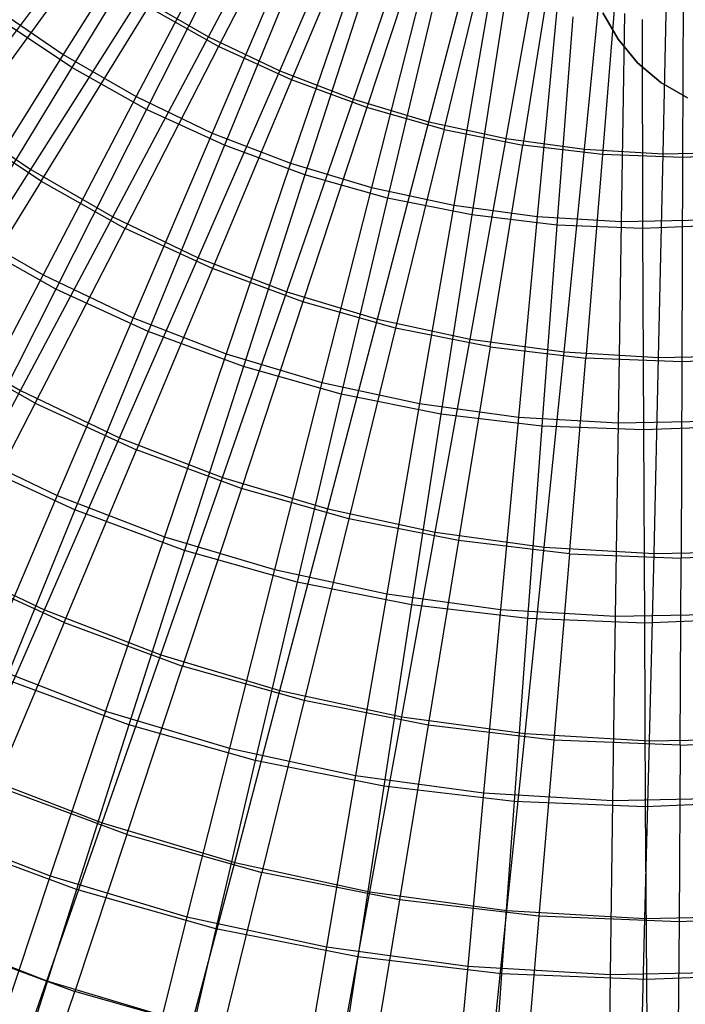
# Model space of a CAD drawing. Extents: x 0.05 to 6.09, y -3 to 3.03.
# Tile 10 of 124: x 2.39 to 3.1, y -1.96 to -0.92. Entities that reach past the tile are written whole.
import ezdxf

# ---------------------------------------------------------------- set-up
doc = ezdxf.new("R2010")
doc.units = 0
doc.header["$MEASUREMENT"] = 0
doc.layers.get('0').update_dxf_attribs({"color": 13, "linetype": 'CONTINUOUS'})

# ---------------------------------------------------------------- blocks, each defined once
blk = doc.blocks.new('PROFILE_SNOW_BALL_PLAFON_P')
at = {"color": 0}
for p, q in [((3.0256, -0.9412, 7.4528), (3.0095, -0.9132, 7.4528)), ((3.0095, -0.9132, 7.2953), (3.0256, -0.9412, 7.2953)), ((3.0095, -0.9132, 7.2953), (3.0256, -0.9412, 7.2953)), ((3.0256, -0.9412, 7.4528), (3.0095, -0.9132, 7.4528)), ((3.0462, -0.966, 7.4528), (3.0256, -0.9412, 7.4528)), ((3.0256, -0.9412, 7.4528), (3.0256, -0.9412, 7.2953)), ((3.0256, -0.9412, 7.2953), (3.0462, -0.966, 7.2953)), ((3.0256, -0.9412, 7.4528), (3.0256, -0.9412, 7.2953)), ((3.0256, -0.9412, 7.2953), (3.0462, -0.966, 7.2953)), ((3.0462, -0.966, 7.4528), (3.0256, -0.9412, 7.4528)), ((3.0708, -0.9868, 7.4528), (3.0462, -0.966, 7.4528)), ((3.0462, -0.966, 7.4528), (3.0462, -0.966, 7.2953)), ((3.0462, -0.966, 7.2953), (3.0708, -0.9868, 7.2953)), ((3.0462, -0.966, 7.4528), (3.0462, -0.966, 7.2953)), ((3.0462, -0.966, 7.2953), (3.0708, -0.9868, 7.2953)), ((3.0708, -0.9868, 7.4528), (3.0462, -0.966, 7.4528)), ((3.0987, -1.0031, 7.4528), (3.0708, -0.9868, 7.4528)), ((3.0708, -0.9868, 7.4528), (3.0708, -0.9868, 7.2953)), ((3.0708, -0.9868, 7.2953), (3.0987, -1.0031, 7.2953)), ((3.0708, -0.9868, 7.4528), (3.0708, -0.9868, 7.2953)), ((3.0708, -0.9868, 7.2953), (3.0987, -1.0031, 7.2953)), ((3.0987, -1.0031, 7.4528), (3.0708, -0.9868, 7.4528))]:
    blk.add_line(p, q, dxfattribs=at)
blk = doc.blocks.new('GRUPUJ_1')
at = {"color": 0}
for p, q in [((2.5387, 2.066, 6.0601), (2.6428, 2.2624, 6.1417)), ((2.5387, 2.066, 6.0601), (2.6428, 2.2624, 6.1417)), ((2.6514, 2.2545, 6.0927), (2.5495, 2.0558, 6.0077)), ((2.6514, 2.2545, 6.0927), (2.5495, 2.0558, 6.0077)), ((2.502, 2.2332, 0.1838), (2.3854, 2.0471, 0.2725)), ((2.502, 2.2332, 0.1838), (2.3854, 2.0471, 0.2725)), ((2.6139, 2.0301, 6.0595), (2.7024, 2.2339, 6.1412)), ((2.6139, 2.0301, 6.0595), (2.7024, 2.2339, 6.1412)), ((2.7124, 2.2264, 6.0922), (2.6264, 2.0204, 6.0072)), ((2.7124, 2.2264, 6.0922), (2.6264, 2.0204, 6.0072)), ((2.509, 2.2216, 0.2332), (2.3944, 2.0335, 0.3256)), ((2.509, 2.2216, 0.2332), (2.3944, 2.0335, 0.3256)), ((2.6917, 2.0001, 6.0589), (2.7641, 2.2101, 6.1408)), ((2.6917, 2.0001, 6.0589), (2.7641, 2.2101, 6.1408)), ((2.5642, 2.1972, 0.1833), (2.4624, 2.0027, 0.2719)), ((2.5642, 2.1972, 0.1833), (2.4624, 2.0027, 0.2719)), ((2.7754, 2.2031, 6.0918), (2.7059, 1.9911, 6.0066)), ((2.7754, 2.2031, 6.0918), (2.7059, 1.9911, 6.0066)), ((2.5729, 2.1858, 0.2327), (2.4734, 1.9893, 0.325)), ((2.5729, 2.1858, 0.2327), (2.4734, 1.9893, 0.325)), ((2.7715, 1.9762, 6.0583), (2.8275, 2.1911, 6.1403)), ((2.7715, 1.9762, 6.0583), (2.8275, 2.1911, 6.1403)), ((2.7874, 1.9681, 6.006), (2.8401, 2.1849, 6.0913)), ((2.7874, 1.9681, 6.006), (2.8401, 2.1849, 6.0913)), ((2.853, 1.9585, 6.0577), (2.8921, 2.1771, 6.1398)), ((2.853, 1.9585, 6.0577), (2.8921, 2.1771, 6.1398)), ((2.6291, 2.1662, 0.1828), (2.5426, 1.9643, 0.2713)), ((2.6291, 2.1662, 0.1828), (2.5426, 1.9643, 0.2713)), ((2.906, 2.1718, 6.0908), (2.8705, 1.9515, 6.0054)), ((2.906, 2.1718, 6.0908), (2.8705, 1.9515, 6.0054)), ((2.9355, 1.9472, 6.0571), (2.9576, 2.1682, 6.1393)), ((2.9355, 1.9472, 6.0571), (2.9576, 2.1682, 6.1393)), ((2.9727, 2.1639, 6.0903), (2.9546, 1.9416, 6.0047)), ((2.9727, 2.1639, 6.0903), (2.9546, 1.9416, 6.0047)), ((3.0187, 1.9424, 6.0565), (3.0236, 2.1643, 6.1388)), ((3.0187, 1.9424, 6.0565), (3.0236, 2.1643, 6.1388)), ((2.2686, 1.9823, 5.9632), (2.3978, 2.1549, 6.0611)), ((2.2686, 1.9823, 5.9632), (2.3978, 2.1549, 6.0611)), ((2.6394, 2.1552, 0.2323), (2.5557, 1.9513, 0.3244)), ((2.6394, 2.1552, 0.2323), (2.5557, 1.9513, 0.3244)), ((3.0398, 2.1612, 6.0898), (3.0392, 1.9383, 6.0041)), ((3.0398, 2.1612, 6.0898), (3.0392, 1.9383, 6.0041)), ((2.4052, 2.1443, 6.0088), (2.2776, 1.9697, 5.9072)), ((2.4052, 2.1443, 6.0088), (2.2776, 1.9697, 5.9072)), ((2.6961, 2.1404, 0.1823), (2.6255, 1.9323, 0.2707)), ((2.6961, 2.1404, 0.1823), (2.6255, 1.9323, 0.2707)), ((2.7081, 2.1298, 0.2317), (2.6406, 1.92, 0.3238)), ((2.7081, 2.1298, 0.2317), (2.6406, 1.92, 0.3238)), ((2.7649, 2.1198, 0.1818), (2.7107, 1.9068, 0.2701)), ((2.7649, 2.1198, 0.1818), (2.7107, 1.9068, 0.2701)), ((2.3511, 1.9257, 5.9626), (2.4665, 2.1077, 6.0606)), ((2.3511, 1.9257, 5.9626), (2.4665, 2.1077, 6.0606)), ((2.4665, 2.1077, 6.0606), (2.5387, 2.066, 6.0601)), ((2.4665, 2.1077, 6.0606), (2.5387, 2.066, 6.0601)), ((2.7786, 2.11, 0.2312), (2.7278, 1.8954, 0.3231)), ((2.7786, 2.11, 0.2312), (2.7278, 1.8954, 0.3231)), ((2.8351, 2.1046, 0.1813), (2.7976, 1.888, 0.2694)), ((2.8351, 2.1046, 0.1813), (2.7976, 1.888, 0.2694)), ((2.3121, 2.0974, 0.273), (2.3854, 2.0471, 0.2725)), ((2.3121, 2.0974, 0.273), (2.3854, 2.0471, 0.2725)), ((2.3621, 1.9133, 5.9066), (2.4756, 2.0972, 6.0083)), ((2.3621, 1.9133, 5.9066), (2.4756, 2.0972, 6.0083)), ((2.5495, 2.0558, 6.0077), (2.4756, 2.0972, 6.0083)), ((2.5495, 2.0558, 6.0077), (2.4756, 2.0972, 6.0083)), ((2.8504, 2.0957, 0.2307), (2.8166, 1.8777, 0.3225)), ((2.8504, 2.0957, 0.2307), (2.8166, 1.8777, 0.3225)), ((2.9063, 2.0948, 0.1808), (2.8857, 1.876, 0.2688)), ((2.9063, 2.0948, 0.1808), (2.8857, 1.876, 0.2688)), ((2.978, 2.0907, 0.1803), (2.9744, 1.8708, 0.2681)), ((2.978, 2.0907, 0.1803), (2.9744, 1.8708, 0.2681)), ((2.3944, 2.0335, 0.3256), (2.3191, 2.0838, 0.3262)), ((2.3944, 2.0335, 0.3256), (2.3191, 2.0838, 0.3262)), ((2.9232, 2.0871, 0.2302), (2.9065, 1.8671, 0.3218)), ((2.9232, 2.0871, 0.2302), (2.9065, 1.8671, 0.3218)), ((2.9964, 2.0842, 0.2296), (2.997, 1.8635, 0.3211)), ((2.9964, 2.0842, 0.2296), (2.997, 1.8635, 0.3211)), ((2.4377, 1.8757, 5.962), (2.5387, 2.066, 6.0601)), ((2.4377, 1.8757, 5.962), (2.5387, 2.066, 6.0601)), ((2.5387, 2.066, 6.0601), (2.6139, 2.0301, 6.0595)), ((2.5387, 2.066, 6.0601), (2.6139, 2.0301, 6.0595)), ((2.5495, 2.0558, 6.0077), (2.4508, 1.8636, 5.9059)), ((2.5495, 2.0558, 6.0077), (2.4508, 1.8636, 5.9059)), ((2.6264, 2.0204, 6.0072), (2.5495, 2.0558, 6.0077)), ((2.6264, 2.0204, 6.0072), (2.5495, 2.0558, 6.0077)), ((2.3854, 2.0471, 0.2725), (2.2728, 1.8672, 0.3774)), ((2.3854, 2.0471, 0.2725), (2.2728, 1.8672, 0.3774)), ((2.3854, 2.0471, 0.2725), (2.4624, 2.0027, 0.2719)), ((2.3854, 2.0471, 0.2725), (2.4624, 2.0027, 0.2719)), ((2.3944, 2.0335, 0.3256), (2.284, 1.8519, 0.4346)), ((2.3944, 2.0335, 0.3256), (2.284, 1.8519, 0.4346)), ((2.4734, 1.9893, 0.325), (2.3944, 2.0335, 0.3256)), ((2.4734, 1.9893, 0.325), (2.3944, 2.0335, 0.3256)), ((2.5279, 1.8325, 5.9613), (2.6139, 2.0301, 6.0595)), ((2.5279, 1.8325, 5.9613), (2.6139, 2.0301, 6.0595)), ((2.6139, 2.0301, 6.0595), (2.6917, 2.0001, 6.0589)), ((2.6139, 2.0301, 6.0595), (2.6917, 2.0001, 6.0589)), ((2.6264, 2.0204, 6.0072), (2.5431, 1.8211, 5.9052)), ((2.6264, 2.0204, 6.0072), (2.5431, 1.8211, 5.9052)), ((2.7059, 1.9911, 6.0066), (2.6264, 2.0204, 6.0072)), ((2.7059, 1.9911, 6.0066), (2.6264, 2.0204, 6.0072)), ((2.4624, 2.0027, 0.2719), (2.3641, 1.8145, 0.3768)), ((2.4624, 2.0027, 0.2719), (2.3641, 1.8145, 0.3768)), ((2.4624, 2.0027, 0.2719), (2.5426, 1.9643, 0.2713)), ((2.4624, 2.0027, 0.2719), (2.5426, 1.9643, 0.2713)), ((2.6213, 1.7965, 5.9606), (2.6917, 2.0001, 6.0589)), ((2.6213, 1.7965, 5.9606), (2.6917, 2.0001, 6.0589)), ((2.6917, 2.0001, 6.0589), (2.7715, 1.9762, 6.0583)), ((2.6917, 2.0001, 6.0589), (2.7715, 1.9762, 6.0583)), ((2.4734, 1.9893, 0.325), (2.3776, 1.7995, 0.4339)), ((2.4734, 1.9893, 0.325), (2.3776, 1.7995, 0.4339)), ((2.5557, 1.9513, 0.3244), (2.4734, 1.9893, 0.325)), ((2.5557, 1.9513, 0.3244), (2.4734, 1.9893, 0.325)), ((2.7059, 1.9911, 6.0066), (2.6384, 1.7859, 5.9045)), ((2.7059, 1.9911, 6.0066), (2.6384, 1.7859, 5.9045)), ((2.7874, 1.9681, 6.006), (2.7059, 1.9911, 6.0066)), ((2.7874, 1.9681, 6.006), (2.7059, 1.9911, 6.0066)), ((2.2686, 1.9823, 5.9632), (2.3511, 1.9257, 5.9626)), ((2.2686, 1.9823, 5.9632), (2.3511, 1.9257, 5.9626)), ((2.7171, 1.7678, 5.9599), (2.7715, 1.9762, 6.0583)), ((2.7171, 1.7678, 5.9599), (2.7715, 1.9762, 6.0583)), ((2.7715, 1.9762, 6.0583), (2.853, 1.9585, 6.0577)), ((2.7715, 1.9762, 6.0583), (2.853, 1.9585, 6.0577)), ((2.3621, 1.9133, 5.9066), (2.2776, 1.9697, 5.9072)), ((2.3621, 1.9133, 5.9066), (2.2776, 1.9697, 5.9072)), ((2.7874, 1.9681, 6.006), (2.7363, 1.7583, 5.9038)), ((2.7874, 1.9681, 6.006), (2.7363, 1.7583, 5.9038)), ((2.7874, 1.9681, 6.006), (2.8705, 1.9515, 6.0054)), ((2.7874, 1.9681, 6.006), (2.8705, 1.9515, 6.0054)), ((2.5426, 1.9643, 0.2713), (2.4592, 1.7691, 0.376)), ((2.5426, 1.9643, 0.2713), (2.4592, 1.7691, 0.376)), ((2.5426, 1.9643, 0.2713), (2.6255, 1.9323, 0.2707)), ((2.5426, 1.9643, 0.2713), (2.6255, 1.9323, 0.2707)), ((2.8149, 1.7466, 5.9592), (2.853, 1.9585, 6.0577)), ((2.8149, 1.7466, 5.9592), (2.853, 1.9585, 6.0577)), ((2.853, 1.9585, 6.0577), (2.9355, 1.9472, 6.0571)), ((2.853, 1.9585, 6.0577), (2.9355, 1.9472, 6.0571)), ((2.5557, 1.9513, 0.3244), (2.475, 1.7546, 0.4332)), ((2.5557, 1.9513, 0.3244), (2.475, 1.7546, 0.4332)), ((2.6406, 1.92, 0.3238), (2.5557, 1.9513, 0.3244)), ((2.6406, 1.92, 0.3238), (2.5557, 1.9513, 0.3244)), ((2.8359, 1.7385, 5.903), (2.8705, 1.9515, 6.0054)), ((2.8359, 1.7385, 5.903), (2.8705, 1.9515, 6.0054)), ((2.9546, 1.9416, 6.0047), (2.8705, 1.9515, 6.0054)), ((2.9546, 1.9416, 6.0047), (2.8705, 1.9515, 6.0054)), ((2.914, 1.7331, 5.9585), (2.9355, 1.9472, 6.0571)), ((2.914, 1.7331, 5.9585), (2.9355, 1.9472, 6.0571)), ((2.9355, 1.9472, 6.0571), (3.0187, 1.9424, 6.0565)), ((2.9355, 1.9472, 6.0571), (3.0187, 1.9424, 6.0565)), ((2.9546, 1.9416, 6.0047), (2.9369, 1.7265, 5.9023)), ((2.9546, 1.9416, 6.0047), (2.9369, 1.7265, 5.9023)), ((3.0392, 1.9383, 6.0041), (2.9546, 1.9416, 6.0047)), ((3.0392, 1.9383, 6.0041), (2.9546, 1.9416, 6.0047)), ((3.0138, 1.7272, 5.9577), (3.0187, 1.9424, 6.0565)), ((3.0138, 1.7272, 5.9577), (3.0187, 1.9424, 6.0565)), ((3.0187, 1.9424, 6.0565), (3.1021, 1.944, 6.0559)), ((3.0187, 1.9424, 6.0565), (3.1021, 1.944, 6.0559)), ((3.0392, 1.9383, 6.0041), (3.0384, 1.7225, 5.9015)), ((3.0392, 1.9383, 6.0041), (3.0384, 1.7225, 5.9015)), ((3.1238, 1.9416, 6.0035), (3.0392, 1.9383, 6.0041)), ((3.1238, 1.9416, 6.0035), (3.0392, 1.9383, 6.0041)), ((2.2398, 1.7504, 5.8488), (2.3511, 1.9257, 5.9626)), ((2.2398, 1.7504, 5.8488), (2.3511, 1.9257, 5.9626)), ((2.3511, 1.9257, 5.9626), (2.4377, 1.8757, 5.962)), ((2.3511, 1.9257, 5.9626), (2.4377, 1.8757, 5.962)), ((2.6255, 1.9323, 0.2707), (2.5575, 1.7311, 0.3753)), ((2.6255, 1.9323, 0.2707), (2.5575, 1.7311, 0.3753)), ((2.6255, 1.9323, 0.2707), (2.7107, 1.9068, 0.2701)), ((2.6255, 1.9323, 0.2707), (2.7107, 1.9068, 0.2701)), ((2.6406, 1.92, 0.3238), (2.5756, 1.7175, 0.4325)), ((2.6406, 1.92, 0.3238), (2.5756, 1.7175, 0.4325)), ((2.7278, 1.8954, 0.3231), (2.6406, 1.92, 0.3238)), ((2.7278, 1.8954, 0.3231), (2.6406, 1.92, 0.3238)), ((2.3621, 1.9133, 5.9066), (2.253, 1.7366, 5.7886)), ((2.3621, 1.9133, 5.9066), (2.253, 1.7366, 5.7886)), ((2.3621, 1.9133, 5.9066), (2.4508, 1.8636, 5.9059)), ((2.3621, 1.9133, 5.9066), (2.4508, 1.8636, 5.9059)), ((2.7107, 1.9068, 0.2701), (2.6584, 1.7009, 0.3746)), ((2.7107, 1.9068, 0.2701), (2.6584, 1.7009, 0.3746)), ((2.7107, 1.9068, 0.2701), (2.7976, 1.888, 0.2694)), ((2.7107, 1.9068, 0.2701), (2.7976, 1.888, 0.2694)), ((2.7278, 1.8954, 0.3231), (2.6789, 1.6883, 0.4317)), ((2.7278, 1.8954, 0.3231), (2.6789, 1.6883, 0.4317)), ((2.8166, 1.8777, 0.3225), (2.7278, 1.8954, 0.3231)), ((2.8166, 1.8777, 0.3225), (2.7278, 1.8954, 0.3231)), ((2.7976, 1.888, 0.2694), (2.7614, 1.6786, 0.3738)), ((2.7976, 1.888, 0.2694), (2.7614, 1.6786, 0.3738)), ((2.7976, 1.888, 0.2694), (2.8857, 1.876, 0.2688)), ((2.7976, 1.888, 0.2694), (2.8857, 1.876, 0.2688)), ((2.3403, 1.6924, 5.848), (2.4377, 1.8757, 5.962)), ((2.3403, 1.6924, 5.848), (2.4377, 1.8757, 5.962)), ((2.4377, 1.8757, 5.962), (2.5279, 1.8325, 5.9613)), ((2.4377, 1.8757, 5.962), (2.5279, 1.8325, 5.9613)), ((2.8166, 1.8777, 0.3225), (2.7841, 1.6674, 0.4309)), ((2.8166, 1.8777, 0.3225), (2.7841, 1.6674, 0.4309)), ((2.9065, 1.8671, 0.3218), (2.8166, 1.8777, 0.3225)), ((2.9065, 1.8671, 0.3218), (2.8166, 1.8777, 0.3225)), ((2.8857, 1.876, 0.2688), (2.8659, 1.6643, 0.373)), ((2.8857, 1.876, 0.2688), (2.8659, 1.6643, 0.373)), ((2.8857, 1.876, 0.2688), (2.9744, 1.8708, 0.2681)), ((2.8857, 1.876, 0.2688), (2.9744, 1.8708, 0.2681)), ((2.9744, 1.8708, 0.2681), (3.0633, 1.8725, 0.2675)), ((2.9744, 1.8708, 0.2681), (3.0633, 1.8725, 0.2675)), ((2.2728, 1.8672, 0.3774), (2.3641, 1.8145, 0.3768)), ((2.2728, 1.8672, 0.3774), (2.3641, 1.8145, 0.3768)), ((2.3558, 1.679, 5.7878), (2.4508, 1.8636, 5.9059)), ((2.3558, 1.679, 5.7878), (2.4508, 1.8636, 5.9059)), ((2.5431, 1.8211, 5.9052), (2.4508, 1.8636, 5.9059)), ((2.5431, 1.8211, 5.9052), (2.4508, 1.8636, 5.9059)), ((2.9065, 1.8671, 0.3218), (2.8906, 1.6548, 0.4301)), ((2.9065, 1.8671, 0.3218), (2.8906, 1.6548, 0.4301)), ((2.997, 1.8635, 0.3211), (2.9065, 1.8671, 0.3218)), ((2.997, 1.8635, 0.3211), (2.9065, 1.8671, 0.3218)), ((2.9744, 1.8708, 0.2681), (2.9711, 1.6582, 0.3722)), ((2.9744, 1.8708, 0.2681), (2.9711, 1.6582, 0.3722)), ((3.0875, 1.8671, 0.3205), (2.997, 1.8635, 0.3211)), ((3.0875, 1.8671, 0.3205), (2.997, 1.8635, 0.3211)), ((2.997, 1.8635, 0.3211), (2.9978, 1.6506, 0.4293)), ((2.997, 1.8635, 0.3211), (2.9978, 1.6506, 0.4293)), ((2.3776, 1.7995, 0.4339), (2.284, 1.8519, 0.4346)), ((2.3776, 1.7995, 0.4339), (2.284, 1.8519, 0.4346)), ((2.445, 1.6423, 5.8472), (2.5279, 1.8325, 5.9613)), ((2.445, 1.6423, 5.8472), (2.5279, 1.8325, 5.9613)), ((2.5279, 1.8325, 5.9613), (2.6213, 1.7965, 5.9606)), ((2.5279, 1.8325, 5.9613), (2.6213, 1.7965, 5.9606)), ((2.5431, 1.8211, 5.9052), (2.4629, 1.6296, 5.787)), ((2.5431, 1.8211, 5.9052), (2.4629, 1.6296, 5.787)), ((2.6384, 1.7859, 5.9045), (2.5431, 1.8211, 5.9052)), ((2.6384, 1.7859, 5.9045), (2.5431, 1.8211, 5.9052)), ((2.3641, 1.8145, 0.3768), (2.2698, 1.6338, 0.4972)), ((2.3641, 1.8145, 0.3768), (2.2698, 1.6338, 0.4972)), ((2.3641, 1.8145, 0.3768), (2.4592, 1.7691, 0.376)), ((2.3641, 1.8145, 0.3768), (2.4592, 1.7691, 0.376)), ((2.3776, 1.7995, 0.4339), (2.2859, 1.6177, 0.5588)), ((2.3776, 1.7995, 0.4339), (2.2859, 1.6177, 0.5588)), ((2.475, 1.7546, 0.4332), (2.3776, 1.7995, 0.4339)), ((2.475, 1.7546, 0.4332), (2.3776, 1.7995, 0.4339)), ((2.5534, 1.6005, 5.8464), (2.6213, 1.7965, 5.9606)), ((2.5534, 1.6005, 5.8464), (2.6213, 1.7965, 5.9606)), ((2.6213, 1.7965, 5.9606), (2.7171, 1.7678, 5.9599)), ((2.6213, 1.7965, 5.9606), (2.7171, 1.7678, 5.9599)), ((2.6384, 1.7859, 5.9045), (2.5735, 1.5888, 5.7862)), ((2.6384, 1.7859, 5.9045), (2.5735, 1.5888, 5.7862)), ((2.7363, 1.7583, 5.9038), (2.6384, 1.7859, 5.9045)), ((2.7363, 1.7583, 5.9038), (2.6384, 1.7859, 5.9045)), ((2.4592, 1.7691, 0.376), (2.3791, 1.5815, 0.4964)), ((2.4592, 1.7691, 0.376), (2.3791, 1.5815, 0.4964)), ((2.4592, 1.7691, 0.376), (2.5575, 1.7311, 0.3753)), ((2.4592, 1.7691, 0.376), (2.5575, 1.7311, 0.3753)), ((2.6646, 1.5672, 5.8456), (2.7171, 1.7678, 5.9599)), ((2.6646, 1.5672, 5.8456), (2.7171, 1.7678, 5.9599)), ((2.7363, 1.7583, 5.9038), (2.687, 1.5568, 5.7853)), ((2.7363, 1.7583, 5.9038), (2.687, 1.5568, 5.7853)), ((2.7171, 1.7678, 5.9599), (2.8149, 1.7466, 5.9592)), ((2.7171, 1.7678, 5.9599), (2.8149, 1.7466, 5.9592)), ((2.8359, 1.7385, 5.903), (2.7363, 1.7583, 5.9038)), ((2.8359, 1.7385, 5.903), (2.7363, 1.7583, 5.9038)), ((2.2398, 1.7504, 5.8488), (2.3403, 1.6924, 5.848)), ((2.2398, 1.7504, 5.8488), (2.3403, 1.6924, 5.848)), ((2.475, 1.7546, 0.4332), (2.3978, 1.5661, 0.558)), ((2.475, 1.7546, 0.4332), (2.3978, 1.5661, 0.558)), ((2.5756, 1.7175, 0.4325), (2.475, 1.7546, 0.4332)), ((2.5756, 1.7175, 0.4325), (2.475, 1.7546, 0.4332)), ((2.778, 1.5426, 5.8448), (2.8149, 1.7466, 5.9592)), ((2.778, 1.5426, 5.8448), (2.8149, 1.7466, 5.9592)), ((2.8359, 1.7385, 5.903), (2.8026, 1.5338, 5.7845)), ((2.8359, 1.7385, 5.903), (2.8026, 1.5338, 5.7845)), ((2.8149, 1.7466, 5.9592), (2.914, 1.7331, 5.9585)), ((2.8149, 1.7466, 5.9592), (2.914, 1.7331, 5.9585)), ((2.8359, 1.7385, 5.903), (2.9369, 1.7265, 5.9023)), ((2.8359, 1.7385, 5.903), (2.9369, 1.7265, 5.9023)), ((2.3558, 1.679, 5.7878), (2.253, 1.7366, 5.7886)), ((2.3558, 1.679, 5.7878), (2.253, 1.7366, 5.7886)), ((2.5575, 1.7311, 0.3753), (2.4922, 1.5379, 0.4956)), ((2.5575, 1.7311, 0.3753), (2.4922, 1.5379, 0.4956)), ((2.5575, 1.7311, 0.3753), (2.6584, 1.7009, 0.3746)), ((2.5575, 1.7311, 0.3753), (2.6584, 1.7009, 0.3746)), ((2.8931, 1.5269, 5.8439), (2.914, 1.7331, 5.9585)), ((2.8931, 1.5269, 5.8439), (2.914, 1.7331, 5.9585)), ((2.914, 1.7331, 5.9585), (3.0138, 1.7272, 5.9577)), ((2.914, 1.7331, 5.9585), (3.0138, 1.7272, 5.9577)), ((2.9197, 1.5199, 5.7836), (2.9369, 1.7265, 5.9023)), ((2.9197, 1.5199, 5.7836), (2.9369, 1.7265, 5.9023)), ((3.0384, 1.7225, 5.9015), (2.9369, 1.7265, 5.9023)), ((3.0384, 1.7225, 5.9015), (2.9369, 1.7265, 5.9023)), ((3.009, 1.5201, 5.843), (3.0138, 1.7272, 5.9577)), ((3.009, 1.5201, 5.843), (3.0138, 1.7272, 5.9577)), ((3.0138, 1.7272, 5.9577), (3.1138, 1.7292, 5.957)), ((3.0138, 1.7272, 5.9577), (3.1138, 1.7292, 5.957)), ((3.14, 1.7265, 5.9008), (3.0384, 1.7225, 5.9015)), ((3.14, 1.7265, 5.9008), (3.0384, 1.7225, 5.9015)), ((2.5756, 1.7175, 0.4325), (2.5135, 1.5234, 0.5571)), ((2.5756, 1.7175, 0.4325), (2.5135, 1.5234, 0.5571)), ((2.6789, 1.6883, 0.4317), (2.5756, 1.7175, 0.4325)), ((2.6789, 1.6883, 0.4317), (2.5756, 1.7175, 0.4325)), ((3.0384, 1.7225, 5.9015), (3.0375, 1.5153, 5.7827)), ((3.0384, 1.7225, 5.9015), (3.0375, 1.5153, 5.7827)), ((2.6584, 1.7009, 0.3746), (2.6084, 1.5031, 0.4947)), ((2.6584, 1.7009, 0.3746), (2.6084, 1.5031, 0.4947)), ((2.6584, 1.7009, 0.3746), (2.7614, 1.6786, 0.3738)), ((2.6584, 1.7009, 0.3746), (2.7614, 1.6786, 0.3738)), ((2.2471, 1.5172, 5.7188), (2.3403, 1.6924, 5.848)), ((2.2471, 1.5172, 5.7188), (2.3403, 1.6924, 5.848)), ((2.3403, 1.6924, 5.848), (2.445, 1.6423, 5.8472)), ((2.3403, 1.6924, 5.848), (2.445, 1.6423, 5.8472)), ((2.6789, 1.6883, 0.4317), (2.6322, 1.49, 0.5563)), ((2.6789, 1.6883, 0.4317), (2.6322, 1.49, 0.5563)), ((2.7841, 1.6674, 0.4309), (2.6789, 1.6883, 0.4317)), ((2.7841, 1.6674, 0.4309), (2.6789, 1.6883, 0.4317)), ((2.3558, 1.679, 5.7878), (2.2652, 1.503, 5.6541)), ((2.3558, 1.679, 5.7878), (2.2652, 1.503, 5.6541)), ((2.3558, 1.679, 5.7878), (2.4629, 1.6296, 5.787)), ((2.3558, 1.679, 5.7878), (2.4629, 1.6296, 5.787)), ((2.7614, 1.6786, 0.3738), (2.7269, 1.4774, 0.4939)), ((2.7614, 1.6786, 0.3738), (2.7269, 1.4774, 0.4939)), ((2.7614, 1.6786, 0.3738), (2.8659, 1.6643, 0.373)), ((2.7614, 1.6786, 0.3738), (2.8659, 1.6643, 0.373)), ((2.7841, 1.6674, 0.4309), (2.7531, 1.4659, 0.5554)), ((2.7841, 1.6674, 0.4309), (2.7531, 1.4659, 0.5554)), ((2.8906, 1.6548, 0.4301), (2.7841, 1.6674, 0.4309)), ((2.8906, 1.6548, 0.4301), (2.7841, 1.6674, 0.4309)), ((2.8659, 1.6643, 0.373), (2.847, 1.461, 0.493)), ((2.8659, 1.6643, 0.373), (2.847, 1.461, 0.493)), ((2.8659, 1.6643, 0.373), (2.9711, 1.6582, 0.3722)), ((2.8659, 1.6643, 0.373), (2.9711, 1.6582, 0.3722)), ((2.8906, 1.6548, 0.4301), (2.8756, 1.4514, 0.5545)), ((2.8906, 1.6548, 0.4301), (2.8756, 1.4514, 0.5545)), ((2.9978, 1.6506, 0.4293), (2.8906, 1.6548, 0.4301)), ((2.9978, 1.6506, 0.4293), (2.8906, 1.6548, 0.4301)), ((2.9711, 1.6582, 0.3722), (2.968, 1.454, 0.4921)), ((2.9711, 1.6582, 0.3722), (2.968, 1.454, 0.4921)), ((2.9711, 1.6582, 0.3722), (3.0764, 1.6602, 0.3715)), ((2.9711, 1.6582, 0.3722), (3.0764, 1.6602, 0.3715)), ((3.105, 1.6548, 0.4285), (2.9978, 1.6506, 0.4293)), ((3.105, 1.6548, 0.4285), (2.9978, 1.6506, 0.4293)), ((2.9978, 1.6506, 0.4293), (2.9988, 1.4466, 0.5535)), ((2.9978, 1.6506, 0.4293), (2.9988, 1.4466, 0.5535)), ((2.2698, 1.6338, 0.4972), (2.3791, 1.5815, 0.4964)), ((2.2698, 1.6338, 0.4972), (2.3791, 1.5815, 0.4964)), ((2.3657, 1.4605, 5.7179), (2.445, 1.6423, 5.8472)), ((2.3657, 1.4605, 5.7179), (2.445, 1.6423, 5.8472)), ((2.445, 1.6423, 5.8472), (2.5534, 1.6005, 5.8464)), ((2.445, 1.6423, 5.8472), (2.5534, 1.6005, 5.8464)), ((2.3863, 1.4472, 5.6532), (2.4629, 1.6296, 5.787)), ((2.3863, 1.4472, 5.6532), (2.4629, 1.6296, 5.787)), ((2.5735, 1.5888, 5.7862), (2.4629, 1.6296, 5.787)), ((2.5735, 1.5888, 5.7862), (2.4629, 1.6296, 5.787)), ((2.3978, 1.5661, 0.558), (2.2859, 1.6177, 0.5588)), ((2.3978, 1.5661, 0.558), (2.2859, 1.6177, 0.5588)), ((2.4883, 1.4132, 5.717), (2.5534, 1.6005, 5.8464)), ((2.4883, 1.4132, 5.717), (2.5534, 1.6005, 5.8464)), ((2.5534, 1.6005, 5.8464), (2.6646, 1.5672, 5.8456)), ((2.5534, 1.6005, 5.8464), (2.6646, 1.5672, 5.8456)), ((2.3791, 1.5815, 0.4964), (2.303, 1.4028, 0.6318)), ((2.3791, 1.5815, 0.4964), (2.303, 1.4028, 0.6318)), ((2.3791, 1.5815, 0.4964), (2.4922, 1.5379, 0.4956)), ((2.3791, 1.5815, 0.4964), (2.4922, 1.5379, 0.4956)), ((2.5735, 1.5888, 5.7862), (2.5115, 1.401, 5.6523)), ((2.5735, 1.5888, 5.7862), (2.5115, 1.401, 5.6523)), ((2.687, 1.5568, 5.7853), (2.5735, 1.5888, 5.7862)), ((2.687, 1.5568, 5.7853), (2.5735, 1.5888, 5.7862)), ((2.3978, 1.5661, 0.558), (2.3247, 1.387, 0.6981)), ((2.3978, 1.5661, 0.558), (2.3247, 1.387, 0.6981)), ((2.5135, 1.5234, 0.5571), (2.3978, 1.5661, 0.558)), ((2.5135, 1.5234, 0.5571), (2.3978, 1.5661, 0.558)), ((2.6142, 1.3755, 5.716), (2.6646, 1.5672, 5.8456)), ((2.6142, 1.3755, 5.716), (2.6646, 1.5672, 5.8456)), ((2.6646, 1.5672, 5.8456), (2.778, 1.5426, 5.8448)), ((2.6646, 1.5672, 5.8456), (2.778, 1.5426, 5.8448)), ((2.687, 1.5568, 5.7853), (2.6399, 1.3648, 5.6513)), ((2.687, 1.5568, 5.7853), (2.6399, 1.3648, 5.6513)), ((2.8026, 1.5338, 5.7845), (2.687, 1.5568, 5.7853)), ((2.8026, 1.5338, 5.7845), (2.687, 1.5568, 5.7853)), ((2.7427, 1.3477, 5.7151), (2.778, 1.5426, 5.8448)), ((2.7427, 1.3477, 5.7151), (2.778, 1.5426, 5.8448)), ((2.778, 1.5426, 5.8448), (2.8931, 1.5269, 5.8439)), ((2.778, 1.5426, 5.8448), (2.8931, 1.5269, 5.8439)), ((2.4922, 1.5379, 0.4956), (2.4302, 1.3537, 0.6308)), ((2.4922, 1.5379, 0.4956), (2.4302, 1.3537, 0.6308)), ((2.4922, 1.5379, 0.4956), (2.6084, 1.5031, 0.4947)), ((2.4922, 1.5379, 0.4956), (2.6084, 1.5031, 0.4947)), ((2.8026, 1.5338, 5.7845), (2.7708, 1.3387, 5.6503)), ((2.8026, 1.5338, 5.7845), (2.7708, 1.3387, 5.6503)), ((2.9197, 1.5199, 5.7836), (2.8026, 1.5338, 5.7845)), ((2.9197, 1.5199, 5.7836), (2.8026, 1.5338, 5.7845)), ((2.5135, 1.5234, 0.5571), (2.4546, 1.339, 0.6971)), ((2.5135, 1.5234, 0.5571), (2.4546, 1.339, 0.6971)), ((2.6322, 1.49, 0.5563), (2.5135, 1.5234, 0.5571)), ((2.6322, 1.49, 0.5563), (2.5135, 1.5234, 0.5571)), ((2.8729, 1.3299, 5.7141), (2.8931, 1.5269, 5.8439)), ((2.8729, 1.3299, 5.7141), (2.8931, 1.5269, 5.8439)), ((2.8931, 1.5269, 5.8439), (3.009, 1.5201, 5.843)), ((2.8931, 1.5269, 5.8439), (3.009, 1.5201, 5.843)), ((2.9197, 1.5199, 5.7836), (2.9032, 1.3231, 5.6494)), ((2.9197, 1.5199, 5.7836), (2.9032, 1.3231, 5.6494)), ((2.9197, 1.5199, 5.7836), (3.0375, 1.5153, 5.7827)), ((2.9197, 1.5199, 5.7836), (3.0375, 1.5153, 5.7827)), ((3.0042, 1.3222, 5.7131), (3.009, 1.5201, 5.843)), ((3.0042, 1.3222, 5.7131), (3.009, 1.5201, 5.843)), ((3.009, 1.5201, 5.843), (3.125, 1.5224, 5.8422)), ((3.009, 1.5201, 5.843), (3.125, 1.5224, 5.8422)), ((3.1554, 1.5199, 5.7819), (3.0375, 1.5153, 5.7827)), ((3.1554, 1.5199, 5.7819), (3.0375, 1.5153, 5.7827)), ((2.2471, 1.5172, 5.7188), (2.3657, 1.4605, 5.7179)), ((2.2471, 1.5172, 5.7188), (2.3657, 1.4605, 5.7179)), ((3.0365, 1.3178, 5.6484), (3.0375, 1.5153, 5.7827)), ((3.0365, 1.3178, 5.6484), (3.0375, 1.5153, 5.7827)), ((2.3863, 1.4472, 5.6532), (2.2652, 1.503, 5.6541)), ((2.3863, 1.4472, 5.6532), (2.2652, 1.503, 5.6541)), ((2.6084, 1.5031, 0.4947), (2.5608, 1.3146, 0.6299)), ((2.6084, 1.5031, 0.4947), (2.5608, 1.3146, 0.6299)), ((2.6084, 1.5031, 0.4947), (2.7269, 1.4774, 0.4939)), ((2.6084, 1.5031, 0.4947), (2.7269, 1.4774, 0.4939)), ((2.6322, 1.49, 0.5563), (2.5879, 1.3014, 0.6961)), ((2.6322, 1.49, 0.5563), (2.5879, 1.3014, 0.6961)), ((2.7531, 1.4659, 0.5554), (2.6322, 1.49, 0.5563)), ((2.7531, 1.4659, 0.5554), (2.6322, 1.49, 0.5563)), ((2.7269, 1.4774, 0.4939), (2.6941, 1.2857, 0.6289)), ((2.7269, 1.4774, 0.4939), (2.6941, 1.2857, 0.6289)), ((2.7269, 1.4774, 0.4939), (2.847, 1.461, 0.493)), ((2.7269, 1.4774, 0.4939), (2.847, 1.461, 0.493)), ((2.2903, 1.2883, 5.574), (2.3657, 1.4605, 5.7179)), ((2.2903, 1.2883, 5.574), (2.3657, 1.4605, 5.7179)), ((2.3657, 1.4605, 5.7179), (2.4883, 1.4132, 5.717)), ((2.3657, 1.4605, 5.7179), (2.4883, 1.4132, 5.717)), ((2.7531, 1.4659, 0.5554), (2.7238, 1.2744, 0.6951)), ((2.7531, 1.4659, 0.5554), (2.7238, 1.2744, 0.6951)), ((2.8756, 1.4514, 0.5545), (2.7531, 1.4659, 0.5554)), ((2.8756, 1.4514, 0.5545), (2.7531, 1.4659, 0.5554)), ((2.847, 1.461, 0.493), (2.8291, 1.2673, 0.6279)), ((2.847, 1.461, 0.493), (2.8291, 1.2673, 0.6279)), ((2.847, 1.461, 0.493), (2.968, 1.454, 0.4921)), ((2.847, 1.461, 0.493), (2.968, 1.454, 0.4921)), ((2.968, 1.454, 0.4921), (3.0892, 1.4563, 0.4912)), ((2.968, 1.454, 0.4921), (3.0892, 1.4563, 0.4912)), ((2.3863, 1.4472, 5.6532), (2.3138, 1.2748, 5.5046)), ((2.3863, 1.4472, 5.6532), (2.3138, 1.2748, 5.5046)), ((2.3863, 1.4472, 5.6532), (2.5115, 1.401, 5.6523)), ((2.3863, 1.4472, 5.6532), (2.5115, 1.401, 5.6523)), ((2.8756, 1.4514, 0.5545), (2.8614, 1.2581, 0.6941)), ((2.8756, 1.4514, 0.5545), (2.8614, 1.2581, 0.6941)), ((2.9988, 1.4466, 0.5535), (2.8756, 1.4514, 0.5545)), ((2.9988, 1.4466, 0.5535), (2.8756, 1.4514, 0.5545)), ((2.968, 1.454, 0.4921), (2.9652, 1.2593, 0.6269)), ((2.968, 1.454, 0.4921), (2.9652, 1.2593, 0.6269)), ((3.122, 1.4514, 0.5526), (2.9988, 1.4466, 0.5535)), ((3.122, 1.4514, 0.5526), (2.9988, 1.4466, 0.5535)), ((2.9988, 1.4466, 0.5535), (2.9998, 1.2527, 0.6931)), ((2.9988, 1.4466, 0.5535), (2.9998, 1.2527, 0.6931)), ((2.4265, 1.2357, 5.573), (2.4883, 1.4132, 5.717)), ((2.4265, 1.2357, 5.573), (2.4883, 1.4132, 5.717)), ((2.4883, 1.4132, 5.717), (2.6142, 1.3755, 5.716)), ((2.4883, 1.4132, 5.717), (2.6142, 1.3755, 5.716)), ((2.303, 1.4028, 0.6318), (2.4302, 1.3537, 0.6308)), ((2.303, 1.4028, 0.6318), (2.4302, 1.3537, 0.6308)), ((2.4527, 1.2235, 5.5036), (2.5115, 1.401, 5.6523)), ((2.4527, 1.2235, 5.5036), (2.5115, 1.401, 5.6523)), ((2.6399, 1.3648, 5.6513), (2.5115, 1.401, 5.6523)), ((2.6399, 1.3648, 5.6513), (2.5115, 1.401, 5.6523)), ((2.4546, 1.339, 0.6971), (2.3247, 1.387, 0.6981)), ((2.4546, 1.339, 0.6971), (2.3247, 1.387, 0.6981)), ((2.5664, 1.1938, 5.5719), (2.6142, 1.3755, 5.716)), ((2.5664, 1.1938, 5.5719), (2.6142, 1.3755, 5.716)), ((2.6142, 1.3755, 5.716), (2.7427, 1.3477, 5.7151)), ((2.6142, 1.3755, 5.716), (2.7427, 1.3477, 5.7151)), ((2.6399, 1.3648, 5.6513), (2.5952, 1.1833, 5.5025)), ((2.6399, 1.3648, 5.6513), (2.5952, 1.1833, 5.5025)), ((2.7708, 1.3387, 5.6503), (2.6399, 1.3648, 5.6513)), ((2.7708, 1.3387, 5.6503), (2.6399, 1.3648, 5.6513)), ((2.4302, 1.3537, 0.6308), (2.3718, 1.1796, 0.7803)), ((2.4302, 1.3537, 0.6308), (2.3718, 1.1796, 0.7803)), ((2.4302, 1.3537, 0.6308), (2.5608, 1.3146, 0.6299)), ((2.4302, 1.3537, 0.6308), (2.5608, 1.3146, 0.6299)), ((2.709, 1.1629, 5.5709), (2.7427, 1.3477, 5.7151)), ((2.709, 1.1629, 5.5709), (2.7427, 1.3477, 5.7151)), ((2.7427, 1.3477, 5.7151), (2.8729, 1.3299, 5.7141)), ((2.7427, 1.3477, 5.7151), (2.8729, 1.3299, 5.7141)), ((2.4546, 1.339, 0.6971), (2.3993, 1.1653, 0.8515)), ((2.4546, 1.339, 0.6971), (2.3993, 1.1653, 0.8515)), ((2.5879, 1.3014, 0.6961), (2.4546, 1.339, 0.6971)), ((2.5879, 1.3014, 0.6961), (2.4546, 1.339, 0.6971)), ((2.7708, 1.3387, 5.6503), (2.7405, 1.1544, 5.5014)), ((2.7708, 1.3387, 5.6503), (2.7405, 1.1544, 5.5014)), ((2.9032, 1.3231, 5.6494), (2.7708, 1.3387, 5.6503)), ((2.9032, 1.3231, 5.6494), (2.7708, 1.3387, 5.6503)), ((2.8537, 1.1431, 5.5698), (2.8729, 1.3299, 5.7141)), ((2.8537, 1.1431, 5.5698), (2.8729, 1.3299, 5.7141)), ((2.8729, 1.3299, 5.7141), (3.0042, 1.3222, 5.7131)), ((2.8729, 1.3299, 5.7141), (3.0042, 1.3222, 5.7131)), ((2.9032, 1.3231, 5.6494), (2.8875, 1.137, 5.5004)), ((2.9032, 1.3231, 5.6494), (2.8875, 1.137, 5.5004)), ((3.0365, 1.3178, 5.6484), (2.9032, 1.3231, 5.6494)), ((3.0365, 1.3178, 5.6484), (2.9032, 1.3231, 5.6494)), ((2.9994, 1.1346, 5.5687), (3.0042, 1.3222, 5.7131)), ((2.9994, 1.1346, 5.5687), (3.0042, 1.3222, 5.7131)), ((3.0042, 1.3222, 5.7131), (3.1356, 1.3248, 5.7122)), ((3.0042, 1.3222, 5.7131), (3.1356, 1.3248, 5.7122)), ((3.0365, 1.3178, 5.6484), (3.1699, 1.3231, 5.6474)), ((3.0365, 1.3178, 5.6484), (3.1699, 1.3231, 5.6474)), ((2.5608, 1.3146, 0.6299), (2.516, 1.1364, 0.7793)), ((2.5608, 1.3146, 0.6299), (2.516, 1.1364, 0.7793)), ((2.5608, 1.3146, 0.6299), (2.6941, 1.2857, 0.6289)), ((2.5608, 1.3146, 0.6299), (2.6941, 1.2857, 0.6289)), ((3.0365, 1.3178, 5.6484), (3.0354, 1.1312, 5.4993)), ((3.0365, 1.3178, 5.6484), (3.0354, 1.1312, 5.4993)), ((2.5879, 1.3014, 0.6961), (2.5465, 1.1238, 0.8504)), ((2.5879, 1.3014, 0.6961), (2.5465, 1.1238, 0.8504)), ((2.7238, 1.2744, 0.6951), (2.5879, 1.3014, 0.6961)), ((2.7238, 1.2744, 0.6951), (2.5879, 1.3014, 0.6961)), ((2.2903, 1.2883, 5.574), (2.4265, 1.2357, 5.573)), ((2.2903, 1.2883, 5.574), (2.4265, 1.2357, 5.573)), ((2.6941, 1.2857, 0.6289), (2.6632, 1.1045, 0.7782)), ((2.6941, 1.2857, 0.6289), (2.6632, 1.1045, 0.7782)), ((2.6941, 1.2857, 0.6289), (2.8291, 1.2673, 0.6279)), ((2.6941, 1.2857, 0.6289), (2.8291, 1.2673, 0.6279)), ((2.4527, 1.2235, 5.5036), (2.3138, 1.2748, 5.5046)), ((2.4527, 1.2235, 5.5036), (2.3138, 1.2748, 5.5046)), ((2.7238, 1.2744, 0.6951), (2.6964, 1.094, 0.8493)), ((2.7238, 1.2744, 0.6951), (2.6964, 1.094, 0.8493)), ((2.8614, 1.2581, 0.6941), (2.7238, 1.2744, 0.6951)), ((2.8614, 1.2581, 0.6941), (2.7238, 1.2744, 0.6951)), ((2.8291, 1.2673, 0.6279), (2.8124, 1.0841, 0.7771)), ((2.8291, 1.2673, 0.6279), (2.8124, 1.0841, 0.7771)), ((2.8291, 1.2673, 0.6279), (2.9652, 1.2593, 0.6269)), ((2.8291, 1.2673, 0.6279), (2.9652, 1.2593, 0.6269)), ((2.9652, 1.2593, 0.6269), (2.9628, 1.0754, 0.7759)), ((2.9652, 1.2593, 0.6269), (2.9628, 1.0754, 0.7759)), ((2.9652, 1.2593, 0.6269), (3.1015, 1.262, 0.6259)), ((2.9652, 1.2593, 0.6269), (3.1015, 1.262, 0.6259)), ((2.8614, 1.2581, 0.6941), (2.8482, 1.0761, 0.8482)), ((2.8614, 1.2581, 0.6941), (2.8482, 1.0761, 0.8482)), ((2.9998, 1.2527, 0.6931), (2.8614, 1.2581, 0.6941)), ((2.9998, 1.2527, 0.6931), (2.8614, 1.2581, 0.6941)), ((3.1382, 1.2581, 0.692), (2.9998, 1.2527, 0.6931)), ((3.1382, 1.2581, 0.692), (2.9998, 1.2527, 0.6931)), ((2.9998, 1.2527, 0.6931), (3.0009, 1.0701, 0.847)), ((2.9998, 1.2527, 0.6931), (3.0009, 1.0701, 0.847)), ((2.2313, 1.2338, 0.7814), (2.3718, 1.1796, 0.7803)), ((2.2313, 1.2338, 0.7814), (2.3718, 1.1796, 0.7803)), ((2.3683, 1.0689, 5.4153), (2.4265, 1.2357, 5.573)), ((2.3683, 1.0689, 5.4153), (2.4265, 1.2357, 5.573)), ((2.4265, 1.2357, 5.573), (2.5664, 1.1938, 5.5719)), ((2.4265, 1.2357, 5.573), (2.5664, 1.1938, 5.5719)), ((2.3993, 1.1653, 0.8515), (2.2559, 1.2183, 0.8525)), ((2.3993, 1.1653, 0.8515), (2.2559, 1.2183, 0.8525)), ((2.4527, 1.2235, 5.5036), (2.3976, 1.0575, 5.341)), ((2.4527, 1.2235, 5.5036), (2.3976, 1.0575, 5.341)), ((2.4527, 1.2235, 5.5036), (2.5952, 1.1833, 5.5025)), ((2.4527, 1.2235, 5.5036), (2.5952, 1.1833, 5.5025)), ((2.5212, 1.0231, 5.4142), (2.5664, 1.1938, 5.5719)), ((2.5212, 1.0231, 5.4142), (2.5664, 1.1938, 5.5719)), ((2.5664, 1.1938, 5.5719), (2.709, 1.1629, 5.5709)), ((2.5664, 1.1938, 5.5719), (2.709, 1.1629, 5.5709)), ((2.3718, 1.1796, 0.7803), (2.3172, 1.0166, 0.9432)), ((2.3718, 1.1796, 0.7803), (2.3172, 1.0166, 0.9432)), ((2.3718, 1.1796, 0.7803), (2.516, 1.1364, 0.7793)), ((2.3718, 1.1796, 0.7803), (2.516, 1.1364, 0.7793)), ((2.5533, 1.0135, 5.3398), (2.5952, 1.1833, 5.5025)), ((2.5533, 1.0135, 5.3398), (2.5952, 1.1833, 5.5025)), ((2.7405, 1.1544, 5.5014), (2.5952, 1.1833, 5.5025)), ((2.7405, 1.1544, 5.5014), (2.5952, 1.1833, 5.5025)), ((2.3993, 1.1653, 0.8515), (2.348, 1.0034, 1.0194)), ((2.3993, 1.1653, 0.8515), (2.348, 1.0034, 1.0194)), ((2.5465, 1.1238, 0.8504), (2.3993, 1.1653, 0.8515)), ((2.5465, 1.1238, 0.8504), (2.3993, 1.1653, 0.8515)), ((2.6773, 0.9893, 5.413), (2.709, 1.1629, 5.5709)), ((2.6773, 0.9893, 5.413), (2.709, 1.1629, 5.5709)), ((2.709, 1.1629, 5.5709), (2.8537, 1.1431, 5.5698)), ((2.709, 1.1629, 5.5709), (2.8537, 1.1431, 5.5698)), ((2.7405, 1.1544, 5.5014), (2.7119, 0.982, 5.3386)), ((2.7405, 1.1544, 5.5014), (2.7119, 0.982, 5.3386)), ((2.8875, 1.137, 5.5004), (2.7405, 1.1544, 5.5014)), ((2.8875, 1.137, 5.5004), (2.7405, 1.1544, 5.5014)), ((2.516, 1.1364, 0.7793), (2.4743, 0.9696, 0.942)), ((2.516, 1.1364, 0.7793), (2.4743, 0.9696, 0.942)), ((2.516, 1.1364, 0.7793), (2.6632, 1.1045, 0.7782)), ((2.516, 1.1364, 0.7793), (2.6632, 1.1045, 0.7782)), ((2.8355, 0.9677, 5.4118), (2.8537, 1.1431, 5.5698)), ((2.8355, 0.9677, 5.4118), (2.8537, 1.1431, 5.5698)), ((2.8537, 1.1431, 5.5698), (2.9994, 1.1346, 5.5687)), ((2.8537, 1.1431, 5.5698), (2.9994, 1.1346, 5.5687)), ((2.8875, 1.137, 5.5004), (2.8726, 0.963, 5.3375)), ((2.8875, 1.137, 5.5004), (2.8726, 0.963, 5.3375)), ((3.0354, 1.1312, 5.4993), (2.8875, 1.137, 5.5004)), ((3.0354, 1.1312, 5.4993), (2.8875, 1.137, 5.5004)), ((2.9949, 0.9584, 5.4106), (2.9994, 1.1346, 5.5687)), ((2.9949, 0.9584, 5.4106), (2.9994, 1.1346, 5.5687)), ((2.9994, 1.1346, 5.5687), (3.1454, 1.1375, 5.5677)), ((2.9994, 1.1346, 5.5687), (3.1454, 1.1375, 5.5677)), ((3.1834, 1.137, 5.4982), (3.0354, 1.1312, 5.4993)), ((3.1834, 1.137, 5.4982), (3.0354, 1.1312, 5.4993)), ((2.2193, 1.1264, 5.4164), (2.3683, 1.0689, 5.4153)), ((2.2193, 1.1264, 5.4164), (2.3683, 1.0689, 5.4153)), ((2.5465, 1.1238, 0.8504), (2.508, 0.9583, 1.0182)), ((2.5465, 1.1238, 0.8504), (2.508, 0.9583, 1.0182)), ((2.6964, 1.094, 0.8493), (2.5465, 1.1238, 0.8504)), ((2.6964, 1.094, 0.8493), (2.5465, 1.1238, 0.8504)), ((3.0354, 1.1312, 5.4993), (3.0342, 0.9566, 5.3363)), ((3.0354, 1.1312, 5.4993), (3.0342, 0.9566, 5.3363)), ((2.2458, 1.1135, 5.3421), (2.3976, 1.0575, 5.341)), ((2.2458, 1.1135, 5.3421), (2.3976, 1.0575, 5.341)), ((2.6632, 1.1045, 0.7782), (2.6345, 0.9348, 0.9408)), ((2.6632, 1.1045, 0.7782), (2.6345, 0.9348, 0.9408)), ((2.6632, 1.1045, 0.7782), (2.8124, 1.0841, 0.7771)), ((2.6632, 1.1045, 0.7782), (2.8124, 1.0841, 0.7771)), ((2.6964, 1.094, 0.8493), (2.671, 0.9259, 1.017)), ((2.6964, 1.094, 0.8493), (2.671, 0.9259, 1.017)), ((2.8482, 1.0761, 0.8482), (2.6964, 1.094, 0.8493)), ((2.8482, 1.0761, 0.8482), (2.6964, 1.094, 0.8493)), ((2.8124, 1.0841, 0.7771), (2.7969, 0.9127, 0.9396)), ((2.8124, 1.0841, 0.7771), (2.7969, 0.9127, 0.9396)), ((2.8124, 1.0841, 0.7771), (2.9628, 1.0754, 0.7759)), ((2.8124, 1.0841, 0.7771), (2.9628, 1.0754, 0.7759)), ((2.8482, 1.0761, 0.8482), (2.8361, 0.9063, 1.0158)), ((2.8482, 1.0761, 0.8482), (2.8361, 0.9063, 1.0158)), ((3.0009, 1.0701, 0.847), (2.8482, 1.0761, 0.8482)), ((3.0009, 1.0701, 0.847), (2.8482, 1.0761, 0.8482)), ((2.9628, 1.0754, 0.7759), (2.9606, 0.9031, 0.9384)), ((2.9628, 1.0754, 0.7759), (2.9606, 0.9031, 0.9384)), ((2.9628, 1.0754, 0.7759), (3.1133, 1.0783, 0.7748)), ((2.9628, 1.0754, 0.7759), (3.1133, 1.0783, 0.7748)), ((3.1537, 1.0761, 0.8459), (3.0009, 1.0701, 0.847)), ((3.1537, 1.0761, 0.8459), (3.0009, 1.0701, 0.847)), ((2.314, 0.9139, 5.2448), (2.3683, 1.0689, 5.4153)), ((2.314, 0.9139, 5.2448), (2.3683, 1.0689, 5.4153)), ((2.3683, 1.0689, 5.4153), (2.5212, 1.0231, 5.4142)), ((2.3683, 1.0689, 5.4153), (2.5212, 1.0231, 5.4142)), ((3.0009, 1.0701, 0.847), (3.0022, 0.8998, 1.0146)), ((3.0009, 1.0701, 0.847), (3.0022, 0.8998, 1.0146)), ((2.3463, 0.9038, 5.1654), (2.3976, 1.0575, 5.341)), ((2.3463, 0.9038, 5.1654), (2.3976, 1.0575, 5.341)), ((2.5533, 1.0135, 5.3398), (2.3976, 1.0575, 5.341)), ((2.5533, 1.0135, 5.3398), (2.3976, 1.0575, 5.341))]:
    blk.add_line(p, q, dxfattribs=at)
blk.add_blockref('PROFILE_SNOW_BALL_PLAFON_P', (-0.0545, 3.0046, -0.0565), dxfattribs=at)

msp = doc.modelspace()

# ---------------------------------------------------------------- block references
at = {"color": 0}
msp.add_blockref('GRUPUJ_1', (0.0545, -3.0046, 0.0565), dxfattribs=at)

doc.saveas('drawing.dxf')
